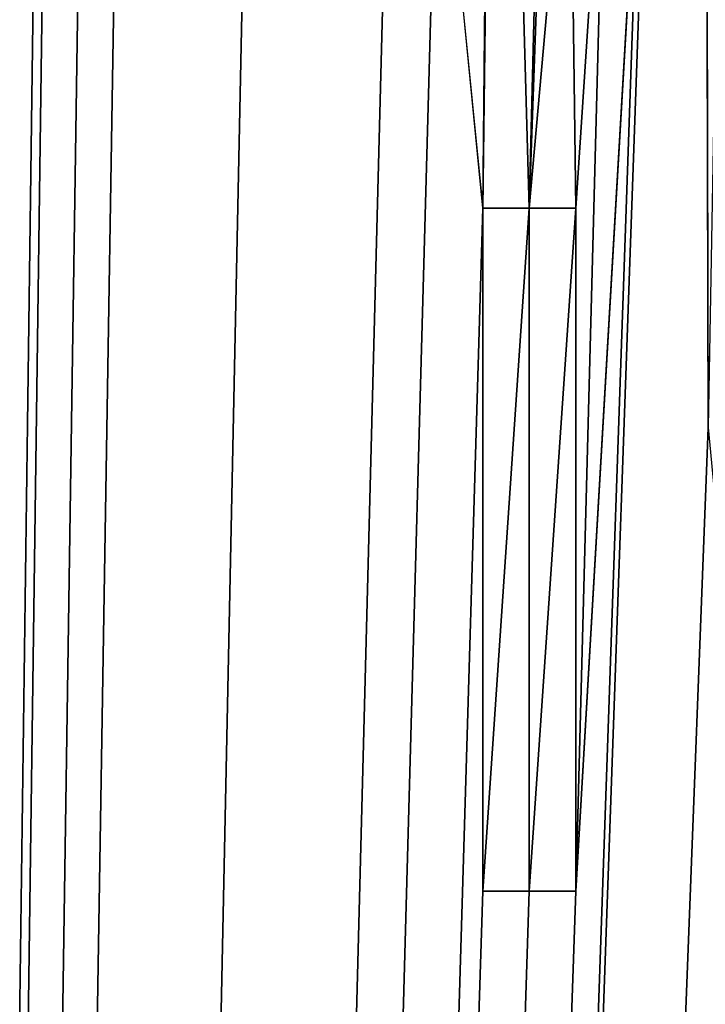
# Model space of a CAD drawing. Header units: millimetres. Extents: x -142 to 33, y -189 to 10.
# Tile 30 of 56: x -114.31 to -111.29, y -27.5 to -23.17. Entities that reach past the tile are written whole.
import ezdxf

# ---------------------------------------------------------------- set-up
doc = ezdxf.new("R2010")
doc.units = ezdxf.units.MM
doc.header["$LTSCALE"] = 52.148148
for name, color, linetype in [('146', 7, 'CONTINUOUS'), ('154', 7, 'CONTINUOUS'), ('155', 7, 'CONTINUOUS'), ('156', 7, 'CONTINUOUS'), ('157', 7, 'CONTINUOUS'), ('246', 7, 'CONTINUOUS')]:
    doc.layers.add(name, color=color, linetype=linetype)

msp = doc.modelspace()

# ---------------------------------------------------------------- linework, layer by layer
at = {"layer": '146', "color": 254, "linetype": 'Continuous', "true_color": 0xe6e6e6}
for points in [[(-110, -145.359, 10), (-110, -8, 10), (-115.8812, -8, 8.0868), (-110, -145.359, 10)], [(-115.8779, -145.359, 8.0902), (-110, -145.359, 10), (-115.8812, -8, 8.0868), (-115.8779, -145.359, 8.0902)], [(-114.1926, -19, -9.0787), (-115.8779, -145.359, -8.0902), (-115.8703, -8, -8.0947), (-114.1926, -19, -9.0787)], [(-112.0683, -24, -9.7838), (-112.2084, -19, -9.7531), (-111.8159, -13.9952, -9.8337), (-112.0683, -24, -9.7838)], [(-111.8892, -19, -9.8199), (-112.0683, -24, -9.7838), (-111.8159, -13.9952, -9.8337), (-111.8892, -19, -9.8199)], [(-115.8779, -145.359, -8.0902), (-111.5716, -22, -9.8757), (-111.3066, -15.1427, -9.9143), (-115.8779, -145.359, -8.0902)], [(-111.2817, -24.9638, -9.9175), (-115.8779, -145.359, -8.0902), (-111.3066, -15.1427, -9.9143), (-111.2817, -24.9638, -9.9175)], [(-111.2294, -22, -9.9241), (-111.2817, -24.9638, -9.9175), (-111.3066, -15.1427, -9.9143), (-111.2294, -22, -9.9241)], [(-114.1926, -19, -9.0787), (-114.1926, -22, -9.0787), (-115.8779, -145.359, -8.0902), (-114.1926, -19, -9.0787)], [(-112.0683, -24, -9.7838), (-112.2723, -24, -9.7384), (-112.2084, -19, -9.7531), (-112.0683, -24, -9.7838)], [(-112.2084, -19, -9.7531), (-112.2723, -24, -9.7384), (-112.2526, -22, -9.743), (-112.2084, -19, -9.7531)], [(-112.0683, -24, -9.7838), (-111.8892, -19, -9.8199), (-111.8892, -22, -9.8199), (-112.0683, -24, -9.7838)], [(-113.2904, -21.242, -9.4432), (-112.6832, -22, -9.6333), (-115.8779, -145.359, -8.0902), (-113.2904, -21.242, -9.4432)], [(-113.875, -22, -9.2187), (-113.2904, -21.242, -9.4432), (-115.8779, -145.359, -8.0902), (-113.875, -22, -9.2187)], [(-112.4685, -22, -9.6905), (-112.2723, -24, -9.7384), (-115.8779, -145.359, -8.0902), (-112.4685, -22, -9.6905)], [(-111.8634, -27, -9.8249), (-111.5716, -22, -9.8757), (-115.8779, -145.359, -8.0902), (-111.8634, -27, -9.8249)], [(-112.6832, -22, -9.6333), (-112.4685, -22, -9.6905), (-115.8779, -145.359, -8.0902), (-112.6832, -22, -9.6333)], [(-114.0344, -22, -9.1501), (-113.875, -22, -9.2187), (-115.8779, -145.359, -8.0902), (-114.0344, -22, -9.1501)], [(-114.1926, -22, -9.0787), (-114.0344, -22, -9.1501), (-115.8779, -145.359, -8.0902), (-114.1926, -22, -9.0787)], [(-112.2526, -22, -9.743), (-112.2723, -24, -9.7384), (-112.4685, -22, -9.6905), (-112.2526, -22, -9.743)], [(-111.8634, -24, -9.8249), (-112.0683, -24, -9.7838), (-111.8892, -22, -9.8199), (-111.8634, -24, -9.8249)], [(-111.7306, -22, -9.8491), (-111.8634, -24, -9.8249), (-111.8892, -22, -9.8199), (-111.7306, -22, -9.8491)], [(-111.8634, -27, -9.8249), (-111.8634, -24, -9.8249), (-111.7306, -22, -9.8491), (-111.8634, -27, -9.8249)], [(-111.5716, -22, -9.8757), (-111.8634, -27, -9.8249), (-111.7306, -22, -9.8491), (-111.5716, -22, -9.8757)], [(-112.2723, -24, -9.7384), (-112.2723, -27, -9.7384), (-115.8779, -145.359, -8.0902), (-112.2723, -24, -9.7384)], [(-111.1636, -26.2244, -9.9321), (-115.8779, -145.359, -8.0902), (-111.2817, -24.9638, -9.9175), (-111.1636, -26.2244, -9.9321)], [(-111.1311, -26.4421, -9.9358), (-115.8779, -145.359, -8.0902), (-111.1636, -26.2244, -9.9321), (-111.1311, -26.4421, -9.9358)], [(-111.0308, -26.648, -9.9467), (-115.8779, -145.359, -8.0902), (-111.1311, -26.4421, -9.9358), (-111.0308, -26.648, -9.9467)], [(-110.8707, -26.8191, -9.962), (-115.8779, -145.359, -8.0902), (-111.0308, -26.648, -9.9467), (-110.8707, -26.8191, -9.962)], [(-110.6428, -26.9483, -9.9793), (-115.8779, -145.359, -8.0902), (-110.8707, -26.8191, -9.962), (-110.6428, -26.9483, -9.9793)], [(-110.38, -27.0242, -9.9928), (-115.8779, -145.359, -8.0902), (-110.6428, -26.9483, -9.9793), (-110.38, -27.0242, -9.9928)], [(-112.2723, -27, -9.7384), (-112.0683, -27, -9.7838), (-115.8779, -145.359, -8.0902), (-112.2723, -27, -9.7384)], [(-112.0683, -27, -9.7838), (-111.8634, -27, -9.8249), (-115.8779, -145.359, -8.0902), (-112.0683, -27, -9.7838)], [(-110.076, -27.0512, -9.9997), (-115.8779, -145.359, -8.0902), (-110.38, -27.0242, -9.9928), (-110.076, -27.0512, -9.9997)], [(-110, -27.0498, -10), (-110, -145.359, -10), (-115.8779, -145.359, -8.0902), (-110, -27.0498, -10)], [(-110, -27.0498, -10), (-115.8779, -145.359, -8.0902), (-110.076, -27.0512, -9.9997), (-110, -27.0498, -10)]]:
    msp.add_3dface(points, dxfattribs=at)
at = {"layer": '154', "color": 254, "linetype": 'Continuous', "true_color": 0xe6e6e6}
for points in [[(-112.0683, -27, -9.7838), (-112.2723, -27, -9.7384), (-112.0683, -27, -9.886), (-112.0683, -27, -9.7838)], [(-112.0683, -27, -9.886), (-112.2723, -27, -9.7384), (-112.2723, -27, -9.8411), (-112.0683, -27, -9.886)], [(-111.8634, -27, -9.8249), (-112.0683, -27, -9.7838), (-111.8634, -27, -9.9266), (-111.8634, -27, -9.8249)], [(-111.8634, -27, -9.9266), (-112.0683, -27, -9.7838), (-112.0683, -27, -9.886), (-111.8634, -27, -9.9266)]]:
    msp.add_3dface(points, dxfattribs=at)
at = {"layer": '155', "color": 254, "linetype": 'Continuous', "true_color": 0xe6e6e6}
for points in [[(-111.8634, -24, -9.8249), (-111.8634, -27, -9.8249), (-111.8634, -24, -9.9266), (-111.8634, -24, -9.8249)], [(-111.8634, -27, -9.8249), (-111.8634, -27, -9.9266), (-111.8634, -24, -9.9266), (-111.8634, -27, -9.8249)]]:
    msp.add_3dface(points, dxfattribs=at)
at = {"layer": '156', "color": 254, "linetype": 'Continuous', "true_color": 0xe6e6e6}
for points in [[(-112.2723, -24, -9.7384), (-112.0683, -24, -9.7838), (-112.2723, -24, -9.8411), (-112.2723, -24, -9.7384)], [(-112.2723, -24, -9.8411), (-112.0683, -24, -9.7838), (-112.0683, -24, -9.886), (-112.2723, -24, -9.8411)], [(-112.0683, -24, -9.7838), (-111.8634, -24, -9.8249), (-112.0683, -24, -9.886), (-112.0683, -24, -9.7838)], [(-111.8634, -24, -9.8249), (-111.8634, -24, -9.9266), (-112.0683, -24, -9.886), (-111.8634, -24, -9.8249)]]:
    msp.add_3dface(points, dxfattribs=at)
at = {"layer": '157', "color": 254, "linetype": 'Continuous', "true_color": 0xe6e6e6}
for points in [[(-112.2723, -27, -9.7384), (-112.2723, -24, -9.7384), (-112.2723, -27, -9.8411), (-112.2723, -27, -9.7384)], [(-112.2723, -27, -9.8411), (-112.2723, -24, -9.7384), (-112.2723, -24, -9.8411), (-112.2723, -27, -9.8411)]]:
    msp.add_3dface(points, dxfattribs=at)
at = {"layer": '246', "color": 7, "linetype": 'Continuous'}
for points in [[(-112.0683, -27, -9.886), (-112.2723, -27, -9.8411), (-112.0683, -24, -9.886), (-112.0683, -27, -9.886)], [(-112.2723, -27, -9.8411), (-112.2723, -24, -9.8411), (-112.0683, -24, -9.886), (-112.2723, -27, -9.8411)], [(-111.8634, -27, -9.9266), (-112.0683, -27, -9.886), (-111.8634, -24, -9.9266), (-111.8634, -27, -9.9266)], [(-111.8634, -24, -9.9266), (-112.0683, -27, -9.886), (-112.0683, -24, -9.886), (-111.8634, -24, -9.9266)]]:
    msp.add_3dface(points, dxfattribs=at)

doc.saveas('drawing.dxf')
